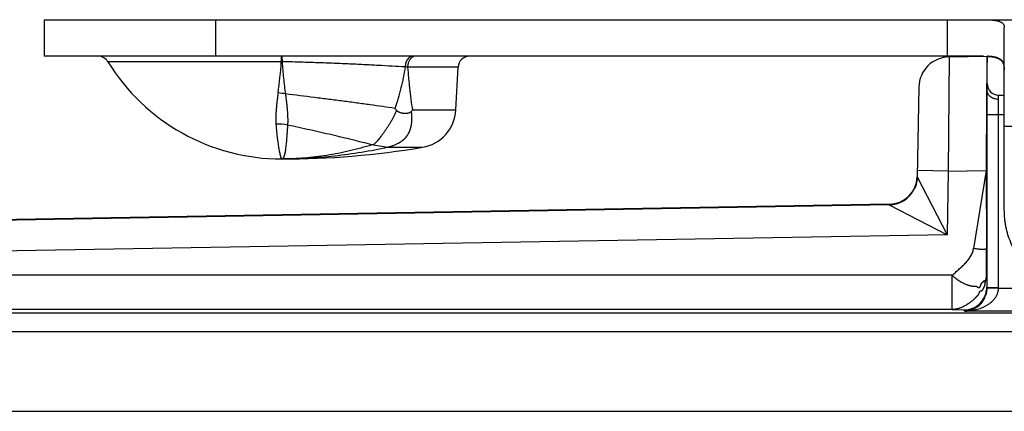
# Model space of a CAD drawing. Header units: inches. Extents: x 0.2 to 16.8, y 0.1 to 10.8.
# Tile 7 of 27: x 3.296 to 4.159, y 5.039 to 5.382. Entities that reach past the tile are written whole.
import ezdxf

# ---------------------------------------------------------------- set-up
doc = ezdxf.new("R2010")
doc.units = ezdxf.units.IN
doc.header["$LTSCALE"] = 0.935
doc.header["$MEASUREMENT"] = 0
doc.layers.get('0').update_dxf_attribs({"linetype": 'CONTINUOUS'})

msp = doc.modelspace()

# ---------------------------------------------------------------- linework, layer by layer
at = {"color": 7, "linetype": 'CONTINUOUS'}
for p, q in [((3.31756, 5.38155), (3.31756, 5.34955)), ((3.31756, 5.38155), (4.44411, 5.38155)), ((3.46756, 5.38155), (3.46756, 5.34955)), ((4.10856, 5.38155), (4.10856, 5.34955)), ((4.15856, 5.21467), (4.15856, 5.37476)), ((4.14037, 5.34955), (3.31756, 5.34955)), ((3.52525, 5.34955), (3.52526, 5.34478)), ((3.52575, 5.34955), (3.52589, 5.34477)), ((3.64297, 5.34955), (3.64102, 5.34918)), ((4.1102, 5.34897), (4.1094, 5.24894)), ((4.1102, 5.34897), (4.14356, 5.34955)), ((4.14356, 5.31953), (4.14356, 5.34955)), ((3.52526, 5.34478), (3.37338, 5.34478)), ((3.52589, 5.34477), (3.52526, 5.34478)), ((3.68006, 5.34008), (3.63584, 5.34008)), ((3.67809, 5.30246), (3.68006, 5.34008)), ((4.15844, 5.33978), (4.15856, 5.33755)), ((4.08368, 5.32245), (4.08231, 5.2439)), ((4.14347, 5.29855), (4.14356, 5.31946)), ((4.15356, 5.31174), (4.15356, 5.31555)), ((4.15356, 5.31555), (4.15856, 5.31555)), ((4.15347, 5.29855), (4.15356, 5.31174)), ((3.64012, 5.30246), (3.67809, 5.30246)), ((4.14347, 5.14677), (4.14347, 5.29855)), ((4.14347, 5.29855), (4.15856, 5.29855)), ((4.15347, 5.14677), (4.15347, 5.29855)), ((4.15856, 5.28818), (4.25033, 5.28818)), ((3.60587, 5.27191), (3.60465, 5.27197)), ((3.60587, 5.27191), (3.61855, 5.26989)), ((3.61855, 5.26989), (3.61858, 5.26976)), ((3.61858, 5.26976), (3.64889, 5.26976)), ((4.08231, 5.24394), (4.08231, 5.24394)), ((4.08231, 5.24394), (4.08236, 5.24379)), ((4.1094, 5.24894), (4.0824, 5.24941)), ((4.1094, 5.24894), (4.10843, 5.19322)), ((4.1094, 5.24894), (4.14277, 5.24952)), ((4.14277, 5.24952), (4.13159, 5.18109)), ((4.14277, 5.24952), (4.14287, 5.18109)), ((4.08236, 5.24379), (4.10843, 5.19322)), ((4.07913, 5.23213), (4.07979, 5.23339)), ((4.05776, 5.21989), (2.50825, 5.19284)), ((4.05775, 5.21933), (2.50825, 5.19229)), ((4.05776, 5.21989), (4.05775, 5.21934)), ((4.05775, 5.21933), (4.10843, 5.19322)), ((4.10843, 5.19322), (2.50872, 5.16529)), ((4.14303, 5.15765), (4.14287, 5.18109)), ((4.11303, 5.15765), (2.56481, 5.15765)), ((4.11303, 5.12765), (4.11303, 5.15765)), ((4.14303, 5.15765), (4.14321, 5.14729)), ((4.14347, 5.14677), (4.14321, 5.14729)), ((4.15347, 5.14677), (4.14347, 5.14677)), ((4.20549, 5.14625), (4.15347, 5.14625)), ((4.11303, 5.12765), (2.56481, 5.12765)), ((2.56623, 5.12481), (4.44899, 5.12481)), ((4.11303, 5.12765), (4.12321, 5.1273)), ((4.12373, 5.12625), (4.12321, 5.1273)), ((4.46338, 5.12625), (4.12373, 5.12625)), ((2.58056, 5.10855), (4.47556, 5.10855)), ((2.58056, 5.03855), (4.55456, 5.03855))]:
    msp.add_line(p, q, dxfattribs=at)
msp.add_lwpolyline([(4.08231, 5.24389), (4.08217, 5.24168), (4.08171, 5.23889), (4.08094, 5.23617), (4.07979, 5.23339)], dxfattribs=at)
for centre, radius, start, end in [((3.36486, 5.33955), 0.01, 31.49849, 90), ((3.64314, 5.34385), 0.00573, 111.65625, 115.11312), ((3.69005, 5.33955), 0.01, 90, 177), ((4.11067, 5.32198), 0.027, 91, 179), ((3.52556, 5.43803), 0.17847, 211.49849, 270), ((3.13831, 5.37106), 0.38784, 352.04102, 356.11385), ((3.61206, 4.57536), 0.76508, 88.21916, 88.3772), ((4.15356, 5.32555), 0.01, 180, 270), ((3.51591, 5.24353), 0.07411, 79.96412, 84.96014), ((3.26455, 5.00225), 0.46978, 39.67713, 39.93688), ((3.57607, 5.35579), 0.08335, 319.01997, 320.21802), ((3.64314, 5.30429), 0.035, 279.46512, 357), ((3.52053, 5.23083), 0.05932, 80.08258, 90.02053), ((3.52556, 6.00955), 0.75, 270, 279.46512), ((4.05732, 5.24488), 0.025, 270.99992, 357.73495), ((4.05731, 5.24433), 0.025, 271.00333, 330.79041), ((4.12352, 5.14677), 0.02996, 359.00797, 0.00087)]:
    msp.add_arc(centre, radius, start, end, dxfattribs=at)
msp.add_ellipse((4.14365, 5.24954), major_axis=(0, 0.10002), ratio=0.008726, start_param=0.10032, end_param=1.570949, dxfattribs=at)
for points, knots in [([(4.14037, 5.38155), (4.14107, 5.38155), (4.14244, 5.38155), (4.14444, 5.3815), (4.14633, 5.38141), (4.1481, 5.38128), (4.14975, 5.3811), (4.15126, 5.38087), (4.15265, 5.38057), (4.15389, 5.38021), (4.15499, 5.37979), (4.15595, 5.37929), (4.15664, 5.37881), (4.15711, 5.37838), (4.15742, 5.37805), (4.15769, 5.3777), (4.15792, 5.37733), (4.15812, 5.37695), (4.15828, 5.37654), (4.15841, 5.37612), (4.15853, 5.37553), (4.15856, 5.37507), (4.15856, 5.37476)], [0, 0, 0, 0, 0.098782, 0.19261, 0.28119, 0.364306, 0.44179, 0.513538, 0.579545, 0.639928, 0.694959, 0.745115, 0.791114, 0.812872, 0.833985, 0.854616, 0.874936, 0.895126, 0.915364, 0.935822, 0.956661, 1, 1, 1, 1]), ([(3.64044, 5.34955), (3.64023, 5.34955), (3.6398, 5.34952), (3.63917, 5.34939), (3.63855, 5.34917), (3.63794, 5.34886), (3.63736, 5.34846), (3.63661, 5.34782), (3.63595, 5.34704), (3.63537, 5.34615), (3.63484, 5.34515), (3.6343, 5.34377), (3.63388, 5.342), (3.63375, 5.34076), (3.63373, 5.34014)], [0, 0, 0, 0, 0.050203, 0.100956, 0.152735, 0.20599, 0.261069, 0.318227, 0.439189, 0.50318, 0.569366, 0.707532, 0.851902, 1, 1, 1, 1]), ([(3.6407, 5.34904), (3.64036, 5.34888), (3.63968, 5.34848), (3.63877, 5.34769), (3.63795, 5.34673), (3.63725, 5.3456), (3.63667, 5.34435), (3.63623, 5.34299), (3.63595, 5.34156), (3.63586, 5.34057), (3.63584, 5.34008)], [0, 0, 0, 0, 0.106738, 0.218761, 0.336664, 0.460471, 0.589715, 0.723532, 0.860749, 1, 1, 1, 1]), ([(4.15856, 5.33978), (4.15856, 5.34018), (4.15853, 5.34095), (4.15837, 5.34208), (4.1581, 5.34312), (4.1577, 5.34409), (4.15719, 5.34498), (4.15655, 5.34578), (4.15578, 5.3465), (4.15489, 5.34713), (4.15387, 5.34768), (4.15273, 5.34814), (4.15147, 5.34853), (4.1501, 5.34885), (4.14862, 5.3491), (4.14702, 5.34929), (4.14532, 5.34943), (4.14416, 5.34948), (4.14356, 5.3495)], [0, 0, 0, 0, 0.058887, 0.114572, 0.167575, 0.218636, 0.268683, 0.318772, 0.370007, 0.423432, 0.47995, 0.540276, 0.604926, 0.674238, 0.748391, 0.827443, 0.91136, 1, 1, 1, 1]), ([(4.14359, 5.34949), (4.14414, 5.34947), (4.14522, 5.34941), (4.14678, 5.34927), (4.14827, 5.34907), (4.14966, 5.34881), (4.15095, 5.34849), (4.15215, 5.3481), (4.15325, 5.34763), (4.15424, 5.34708), (4.15513, 5.34645), (4.15591, 5.34574), (4.15659, 5.34495), (4.15717, 5.34407), (4.15763, 5.34311), (4.158, 5.34207), (4.15828, 5.34095), (4.15839, 5.34018), (4.15844, 5.33978)], [0, 0, 0, 0, 0.083787, 0.163524, 0.239122, 0.310595, 0.378037, 0.441652, 0.501781, 0.55891, 0.613682, 0.666872, 0.719351, 0.772021, 0.825739, 0.881259, 0.939192, 1, 1, 1, 1]), ([(3.63373, 5.34014), (3.62994, 5.34036), (3.62208, 5.34081), (3.60991, 5.34149), (3.59704, 5.34215), (3.58356, 5.34279), (3.56959, 5.34338), (3.55524, 5.34392), (3.54063, 5.34438), (3.53082, 5.34465), (3.52589, 5.34477)], [0, 0, 0, 0, 0.105596, 0.218784, 0.338531, 0.463872, 0.593808, 0.727232, 0.863015, 1, 1, 1, 1]), ([(3.52589, 5.34477), (3.52607, 5.3423), (3.52646, 5.33744), (3.52713, 5.33027), (3.52791, 5.32331), (3.52851, 5.31876), (3.52882, 5.31651)], [0, 0, 0, 0, 0.261126, 0.514813, 0.761061, 1, 1, 1, 1]), ([(3.63373, 5.34014), (3.63322, 5.33706), (3.63211, 5.33092), (3.63013, 5.32176), (3.62775, 5.3127), (3.62582, 5.30676), (3.62476, 5.30382)], [0, 0, 0, 0, 0.249952, 0.49988, 0.749857, 1, 1, 1, 1]), ([(3.63584, 5.34008), (3.63609, 5.33691), (3.63649, 5.33217), (3.63711, 5.32585), (3.63761, 5.32113), (3.63816, 5.31643), (3.63895, 5.3102), (3.63963, 5.30555), (3.64012, 5.30246)], [0, 0, 0, 0, 0.251648, 0.377173, 0.502452, 0.627437, 0.752079, 1, 1, 1, 1]), ([(3.52242, 5.31736), (3.52224, 5.3161), (3.5219, 5.31362), (3.52145, 5.30994), (3.52106, 5.30636), (3.52074, 5.3029), (3.52054, 5.30008), (3.52043, 5.29788), (3.52038, 5.29628), (3.52036, 5.2947), (3.52037, 5.29266), (3.52044, 5.29115), (3.52051, 5.29015)], [0, 0, 0, 0, 0.139722, 0.275452, 0.407052, 0.534408, 0.657424, 0.717282, 0.776032, 0.833673, 0.890208, 1, 1, 1, 1]), ([(3.62476, 5.30382), (3.62122, 5.30436), (3.61396, 5.30544), (3.60283, 5.30702), (3.59124, 5.30861), (3.57925, 5.31019), (3.56694, 5.31177), (3.5501, 5.31389), (3.53736, 5.31546), (3.52882, 5.31651)], [0, 0, 0, 0, 0.111037, 0.227445, 0.348563, 0.473728, 0.602235, 0.733305, 1, 1, 1, 1]), ([(3.52882, 5.31651), (3.529, 5.31524), (3.52933, 5.31273), (3.52978, 5.30901), (3.53017, 5.30539), (3.53048, 5.30189), (3.53067, 5.29905), (3.53078, 5.29684), (3.53083, 5.29525), (3.53086, 5.29369), (3.53086, 5.29218), (3.53083, 5.29071), (3.53078, 5.28974), (3.53075, 5.28927)], [0, 0, 0, 0, 0.140826, 0.278021, 0.411191, 0.539868, 0.663573, 0.723411, 0.781824, 0.83875, 0.89413, 0.947901, 1, 1, 1, 1]), ([(4.15356, 5.31176), (4.15291, 5.31176), (4.15161, 5.31186), (4.15004, 5.31223), (4.14884, 5.31266), (4.14773, 5.31318), (4.14648, 5.31397), (4.14541, 5.31497), (4.14473, 5.31585), (4.14431, 5.31654), (4.14398, 5.31726), (4.14374, 5.31801), (4.14359, 5.31876), (4.14356, 5.31928), (4.14356, 5.31953)], [0, 0, 0, 0, 0.139777, 0.277458, 0.344979, 0.411312, 0.5397, 0.662032, 0.72103, 0.778666, 0.835119, 0.890625, 0.945488, 1, 1, 1, 1]), ([(3.62612, 5.30218), (3.62596, 5.30175), (3.62562, 5.30089), (3.62517, 5.29983), (3.62479, 5.29899), (3.6244, 5.29815), (3.6239, 5.29712), (3.62328, 5.29589), (3.62264, 5.29468), (3.62209, 5.29369), (3.62164, 5.2929), (3.62119, 5.29213), (3.62061, 5.29118), (3.61991, 5.29005), (3.6192, 5.28895), (3.61849, 5.28786), (3.61779, 5.28679), (3.61709, 5.28574), (3.61641, 5.28472), (3.61572, 5.28372), (3.61504, 5.28274), (3.61415, 5.28149), (3.61305, 5.28), (3.61175, 5.27831), (3.6105, 5.27673), (3.60948, 5.27551), (3.60868, 5.27461), (3.6081, 5.27398), (3.60754, 5.27339), (3.60698, 5.27285), (3.60643, 5.27236), (3.60606, 5.27205), (3.60587, 5.27191)], [0, 0, 0, 0, 0.037785, 0.075572, 0.094448, 0.113306, 0.150945, 0.188444, 0.225753, 0.26284, 0.281294, 0.299684, 0.336254, 0.372494, 0.408342, 0.443735, 0.478613, 0.512925, 0.546643, 0.579747, 0.612209, 0.643994, 0.705381, 0.763654, 0.818562, 0.869833, 0.894039, 0.917262, 0.939482, 0.960686, 0.98086, 1, 1, 1, 1]), ([(3.63899, 5.30113), (3.63905, 5.30067), (3.63917, 5.29975), (3.63928, 5.2986), (3.63935, 5.29769), (3.6394, 5.29678), (3.63942, 5.29588), (3.63943, 5.29498), (3.63943, 5.29409), (3.6394, 5.2932), (3.63934, 5.29232), (3.63927, 5.29145), (3.63917, 5.29059), (3.63905, 5.28973), (3.63894, 5.28909), (3.63882, 5.28846), (3.63868, 5.28783), (3.63852, 5.28721), (3.6383, 5.28639), (3.63807, 5.28559), (3.63781, 5.28479), (3.63761, 5.28421), (3.63743, 5.28372), (3.63727, 5.28334), (3.63714, 5.28305), (3.637, 5.28277), (3.63679, 5.28239), (3.63658, 5.28201), (3.63635, 5.28164), (3.63619, 5.28137), (3.63603, 5.28109), (3.63581, 5.28074), (3.63554, 5.28029), (3.63526, 5.27986), (3.63503, 5.27951), (3.63485, 5.27926), (3.63467, 5.279), (3.6344, 5.27867), (3.63413, 5.27834), (3.63385, 5.27802), (3.63363, 5.27778), (3.63342, 5.27755), (3.63313, 5.27723), (3.63275, 5.27685), (3.63228, 5.27641), (3.63186, 5.27605), (3.63152, 5.27577), (3.63119, 5.27549), (3.63076, 5.27515), (3.63023, 5.27476), (3.62968, 5.27438), (3.62912, 5.27401), (3.62855, 5.27366), (3.62797, 5.27333), (3.62718, 5.2729), (3.62617, 5.27239), (3.62494, 5.27184), (3.62369, 5.27134), (3.62242, 5.27089), (3.62072, 5.27037), (3.61942, 5.27006), (3.61855, 5.26989)], [0, 0, 0, 0, 0.033151, 0.065976, 0.082282, 0.098523, 0.130779, 0.146777, 0.162681, 0.194242, 0.20993, 0.225566, 0.256626, 0.272027, 0.287365, 0.302679, 0.317993, 0.333265, 0.348436, 0.378367, 0.393141, 0.407857, 0.422599, 0.430022, 0.437509, 0.445082, 0.452747, 0.468209, 0.475922, 0.483568, 0.491135, 0.498633, 0.513465, 0.528165, 0.535522, 0.542921, 0.550392, 0.557949, 0.573208, 0.580848, 0.58845, 0.596022, 0.603591, 0.618838, 0.634362, 0.650044, 0.65788, 0.665689, 0.681266, 0.696895, 0.712682, 0.728605, 0.744605, 0.760633, 0.776675, 0.808779, 0.840875, 0.872917, 0.904875, 0.936727, 1, 1, 1, 1]), ([(3.62612, 5.30218), (3.62623, 5.30206), (3.62645, 5.30183), (3.62682, 5.30153), (3.62722, 5.30127), (3.62762, 5.30103), (3.62803, 5.30083), (3.62859, 5.30058), (3.6293, 5.30032), (3.63016, 5.30007), (3.63102, 5.29987), (3.63188, 5.29973), (3.63274, 5.29963), (3.63358, 5.29958), (3.63442, 5.29959), (3.63524, 5.29964), (3.63605, 5.29975), (3.63671, 5.2999), (3.63723, 5.30005), (3.63761, 5.30019), (3.63798, 5.30036), (3.63834, 5.30057), (3.63869, 5.30082), (3.6389, 5.30102), (3.63899, 5.30113)], [0, 0, 0, 0, 0.034958, 0.069362, 0.103353, 0.137016, 0.170393, 0.20351, 0.269012, 0.333603, 0.397306, 0.460129, 0.52208, 0.58317, 0.64343, 0.702919, 0.761741, 0.820096, 0.849225, 0.878422, 0.90782, 0.937619, 0.968158, 1, 1, 1, 1]), ([(3.52051, 5.29015), (3.52068, 5.28781), (3.52098, 5.28441), (3.52145, 5.28003), (3.5218, 5.27706), (3.52217, 5.27432), (3.52254, 5.2718), (3.52292, 5.26951), (3.52328, 5.26745), (3.52364, 5.26563), (3.52394, 5.26426), (3.52417, 5.26328), (3.52433, 5.26264), (3.52449, 5.26206), (3.52464, 5.26154), (3.52478, 5.26108), (3.52491, 5.26068), (3.52504, 5.26034), (3.52514, 5.2601), (3.52522, 5.25993), (3.52528, 5.25983), (3.52533, 5.25975), (3.52538, 5.25968), (3.52543, 5.25963), (3.52547, 5.25959), (3.52551, 5.25956), (3.52554, 5.25955), (3.52556, 5.25955)], [0, 0, 0, 0, 0.225626, 0.328389, 0.424259, 0.513108, 0.594809, 0.669244, 0.736304, 0.795891, 0.847917, 0.871072, 0.892308, 0.911621, 0.929005, 0.944456, 0.957972, 0.969557, 0.979222, 0.983341, 0.98699, 0.990177, 0.992912, 0.995216, 0.99712, 0.99868, 1, 1, 1, 1]), ([(3.53075, 5.28927), (3.53066, 5.28809), (3.53049, 5.28581), (3.53025, 5.2825), (3.53001, 5.27939), (3.52978, 5.2765), (3.52955, 5.27383), (3.52932, 5.27139), (3.52907, 5.26917), (3.52885, 5.26746), (3.52865, 5.26621), (3.52851, 5.26535), (3.52836, 5.26456), (3.5282, 5.26382), (3.52803, 5.26314), (3.52786, 5.26252), (3.52768, 5.26196), (3.52749, 5.26146), (3.52728, 5.26101), (3.52707, 5.26063), (3.52685, 5.2603), (3.52662, 5.26003), (3.52637, 5.25982), (3.52612, 5.25966), (3.52584, 5.25957), (3.52565, 5.25955), (3.52556, 5.25955)], [0, 0, 0, 0, 0.114297, 0.221858, 0.322545, 0.416255, 0.502896, 0.582384, 0.654658, 0.719678, 0.749464, 0.777437, 0.803602, 0.827967, 0.850548, 0.871363, 0.890441, 0.907826, 0.923574, 0.937766, 0.950505, 0.961933, 0.972251, 0.981754, 0.990848, 1, 1, 1, 1]), ([(3.60465, 5.27197), (3.60188, 5.27271), (3.59621, 5.27418), (3.58754, 5.27633), (3.57858, 5.27849), (3.56935, 5.28064), (3.5599, 5.2828), (3.54702, 5.28569), (3.53728, 5.28783), (3.53075, 5.28927)], [0, 0, 0, 0, 0.113442, 0.231263, 0.352951, 0.477987, 0.605823, 0.735849, 1, 1, 1, 1]), ([(3.60465, 5.27197), (3.6014, 5.27095), (3.59487, 5.26902), (3.58502, 5.2665), (3.57513, 5.26437), (3.56523, 5.26262), (3.55532, 5.26126), (3.5454, 5.26028), (3.53548, 5.25969), (3.52886, 5.25955), (3.52556, 5.25955)], [0, 0, 0, 0, 0.127372, 0.253876, 0.379602, 0.50465, 0.629121, 0.753093, 0.876661, 1, 1, 1, 1]), ([(3.61858, 5.26976), (3.61092, 5.26807), (3.59553, 5.2651), (3.57228, 5.2619), (3.54894, 5.25998), (3.53335, 5.25955), (3.52556, 5.25955)], [0, 0, 0, 0, 0.251259, 0.501244, 0.75061, 1, 1, 1, 1]), ([(4.23356, 5.14081), (4.23111, 5.14081), (4.22742, 5.14099), (4.22255, 5.14158), (4.21771, 5.1424), (4.21176, 5.14387), (4.20597, 5.14591), (4.20148, 5.14787), (4.19819, 5.1495), (4.19499, 5.15129), (4.19084, 5.15387), (4.18591, 5.15748), (4.18044, 5.16235), (4.17549, 5.16773), (4.17183, 5.17259), (4.1692, 5.17668), (4.16739, 5.17984), (4.16573, 5.18307), (4.16374, 5.18749), (4.16167, 5.19319), (4.16018, 5.19906), (4.15934, 5.20383), (4.15874, 5.20862), (4.15856, 5.21225), (4.15856, 5.21467)], [0, 0, 0, 0, 0.062969, 0.094456, 0.125936, 0.188851, 0.251713, 0.28313, 0.314528, 0.345907, 0.377266, 0.439898, 0.502439, 0.564886, 0.627241, 0.658395, 0.689528, 0.720641, 0.751737, 0.81386, 0.87593, 0.90696, 0.937984, 1, 1, 1, 1]), ([(4.11303, 5.15765), (4.11348, 5.15809), (4.1144, 5.15897), (4.1158, 5.16027), (4.11724, 5.16157), (4.11918, 5.1633), (4.12112, 5.16505), (4.123, 5.16685), (4.12436, 5.16822), (4.12566, 5.16963), (4.12727, 5.17156), (4.12872, 5.1736), (4.1299, 5.17578), (4.13064, 5.17747), (4.13122, 5.17924), (4.13149, 5.18047), (4.13159, 5.18109)], [0, 0, 0, 0, 0.062035, 0.124974, 0.188597, 0.252666, 0.381165, 0.445134, 0.508648, 0.57156, 0.633784, 0.756165, 0.816685, 0.877148, 0.93804, 1, 1, 1, 1]), ([(4.14287, 5.18109), (4.14287, 5.18106), (4.14286, 5.181), (4.14281, 5.18091), (4.14273, 5.18083), (4.14263, 5.18076), (4.14251, 5.1807), (4.14235, 5.18063), (4.14217, 5.18058), (4.14197, 5.18053), (4.14174, 5.18048), (4.14139, 5.18043), (4.1409, 5.18038), (4.14023, 5.18034), (4.13949, 5.18033), (4.13867, 5.18034), (4.13779, 5.18038), (4.13684, 5.18044), (4.13549, 5.18056), (4.13374, 5.18076), (4.13232, 5.18097), (4.13159, 5.18109)], [0, 0, 0, 0, 0.007704, 0.01585, 0.025027, 0.035647, 0.04797, 0.062149, 0.078268, 0.096367, 0.116459, 0.138534, 0.188526, 0.246032, 0.310598, 0.381669, 0.458605, 0.540694, 0.627167, 0.809944, 1, 1, 1, 1]), ([(4.11303, 5.15765), (4.11311, 5.15753), (4.11328, 5.1573), (4.11367, 5.15689), (4.11411, 5.15653), (4.11451, 5.15622), (4.11473, 5.15605), (4.11496, 5.15587), (4.11523, 5.15565), (4.11556, 5.15538), (4.11589, 5.15511), (4.11621, 5.15485), (4.11654, 5.15458), (4.11687, 5.15433), (4.1172, 5.15408), (4.11766, 5.15375), (4.11823, 5.15336), (4.11892, 5.15292), (4.11962, 5.15248), (4.12032, 5.15207), (4.12125, 5.15154), (4.12219, 5.15106), (4.12313, 5.1506), (4.12407, 5.15018), (4.125, 5.14979), (4.12593, 5.14944), (4.12662, 5.1492), (4.1273, 5.14898), (4.12798, 5.14878), (4.12866, 5.14862), (4.12933, 5.14847), (4.12998, 5.14833), (4.13063, 5.14821), (4.13116, 5.14814), (4.13159, 5.1481), (4.13191, 5.14809), (4.13223, 5.14809), (4.13254, 5.14811), (4.13286, 5.14812), (4.13316, 5.14814), (4.13341, 5.14813), (4.1336, 5.14812), (4.13374, 5.1481), (4.13388, 5.14807), (4.13404, 5.14803), (4.13425, 5.14795), (4.13448, 5.14783), (4.1347, 5.1477), (4.13491, 5.14756), (4.13513, 5.14742), (4.13536, 5.14729), (4.13559, 5.14717), (4.13584, 5.14708), (4.13609, 5.14703), (4.13634, 5.14702), (4.13656, 5.14705), (4.13672, 5.14712), (4.13684, 5.14718), (4.13695, 5.14727), (4.13707, 5.14737), (4.13718, 5.14749), (4.13728, 5.14764), (4.13738, 5.1478), (4.13751, 5.14803), (4.13767, 5.14836), (4.13784, 5.14877), (4.13801, 5.1492), (4.13818, 5.14963), (4.13835, 5.15005), (4.13851, 5.15044), (4.13868, 5.15078), (4.13886, 5.15107), (4.13906, 5.15129), (4.13927, 5.15145), (4.13947, 5.15158), (4.13968, 5.1517), (4.13985, 5.15181), (4.13999, 5.15191), (4.14009, 5.15199), (4.14019, 5.15209), (4.14031, 5.15223), (4.14047, 5.15241), (4.14061, 5.15259), (4.14072, 5.15273), (4.1408, 5.15282), (4.14088, 5.1529), (4.14095, 5.15295), (4.14102, 5.15299), (4.14108, 5.15301), (4.14112, 5.15301), (4.14115, 5.153), (4.14118, 5.15298), (4.14122, 5.15295), (4.14126, 5.1529), (4.14131, 5.15282), (4.14135, 5.15272), (4.14139, 5.15262), (4.14143, 5.1525), (4.14148, 5.15233), (4.14152, 5.15217), (4.14156, 5.152), (4.14159, 5.15188), (4.14162, 5.15177), (4.14165, 5.15167), (4.14168, 5.15158), (4.1417, 5.15152), (4.14173, 5.15148), (4.14174, 5.15146), (4.14176, 5.15145), (4.14178, 5.15144), (4.14179, 5.15143), (4.14181, 5.15144), (4.14183, 5.15145), (4.14185, 5.15148), (4.14187, 5.1515), (4.14189, 5.15154), (4.14191, 5.15159), (4.14194, 5.15166), (4.14197, 5.15177), (4.14202, 5.15192), (4.14206, 5.15209), (4.14211, 5.15228), (4.14216, 5.15249), (4.14221, 5.1527), (4.14225, 5.15292), (4.14232, 5.15323), (4.14239, 5.1536), (4.14248, 5.15403), (4.14256, 5.15441), (4.14264, 5.15473), (4.14271, 5.15501), (4.14277, 5.15526), (4.14282, 5.15549), (4.14287, 5.15572), (4.14291, 5.15596), (4.14294, 5.15621), (4.14298, 5.15658), (4.14302, 5.15706), (4.14303, 5.15745), (4.14303, 5.15765)], [0, 0, 0, 0, 0.009985, 0.019974, 0.040147, 0.050301, 0.055371, 0.060426, 0.070485, 0.080484, 0.090436, 0.100348, 0.110232, 0.120101, 0.129961, 0.13981, 0.159455, 0.178989, 0.198365, 0.21757, 0.236602, 0.274121, 0.292581, 0.310821, 0.346585, 0.364093, 0.381338, 0.398316, 0.415022, 0.431453, 0.447584, 0.463385, 0.478842, 0.494035, 0.501581, 0.509129, 0.516705, 0.524265, 0.53172, 0.538974, 0.545946, 0.54931, 0.552589, 0.555787, 0.558915, 0.565041, 0.571106, 0.577175, 0.583271, 0.589392, 0.595539, 0.601731, 0.607911, 0.613991, 0.619967, 0.62596, 0.629047, 0.632251, 0.635625, 0.639227, 0.643104, 0.647265, 0.651702, 0.656394, 0.666433, 0.677116, 0.688138, 0.699174, 0.709895, 0.719978, 0.729123, 0.737082, 0.743878, 0.749947, 0.755661, 0.761274, 0.766984, 0.76995, 0.773039, 0.776282, 0.779645, 0.786506, 0.793145, 0.796222, 0.799058, 0.801598, 0.8038, 0.805653, 0.807209, 0.807931, 0.808657, 0.809419, 0.810237, 0.812087, 0.814249, 0.816707, 0.819417, 0.822325, 0.82537, 0.831611, 0.834672, 0.837605, 0.840341, 0.842813, 0.844959, 0.846722, 0.847448, 0.848069, 0.84859, 0.849032, 0.849435, 0.849865, 0.850382, 0.851032, 0.851845, 0.852835, 0.853999, 0.855333, 0.858475, 0.862192, 0.866409, 0.871046, 0.876026, 0.881267, 0.88669, 0.892213, 0.903239, 0.913698, 0.922952, 0.930776, 0.937475, 0.943387, 0.948851, 0.954207, 0.959802, 0.965869, 0.972344, 0.986054, 1, 1, 1, 1]), ([(4.14303, 5.15765), (4.14303, 5.15744), (4.14302, 5.15703), (4.14297, 5.15639), (4.14292, 5.15584), (4.14286, 5.15538), (4.14282, 5.15501), (4.14277, 5.15465), (4.14271, 5.15431), (4.14265, 5.15404), (4.1426, 5.15384), (4.14256, 5.15371), (4.14252, 5.15359), (4.14246, 5.15346), (4.14238, 5.15331), (4.14228, 5.15317), (4.14217, 5.15304), (4.14206, 5.15292), (4.14196, 5.15277), (4.14187, 5.1526), (4.14181, 5.15242), (4.14176, 5.15226), (4.14172, 5.15206), (4.14167, 5.15178), (4.14162, 5.15141), (4.14157, 5.15102), (4.14152, 5.1506), (4.14147, 5.15016), (4.14141, 5.14971), (4.14133, 5.14927), (4.14125, 5.14883), (4.14116, 5.14848), (4.14108, 5.14821), (4.14099, 5.14796), (4.14087, 5.14765), (4.14071, 5.1473), (4.14053, 5.14695), (4.14034, 5.1466), (4.14017, 5.1463), (4.14004, 5.14605), (4.13991, 5.14579), (4.13974, 5.14546), (4.13954, 5.14508), (4.13934, 5.14472), (4.13916, 5.14444), (4.13902, 5.14424), (4.13892, 5.14411), (4.13882, 5.14401), (4.1387, 5.14389), (4.13854, 5.14378), (4.13834, 5.14371), (4.13815, 5.14368), (4.13796, 5.14367), (4.13778, 5.14367), (4.1376, 5.14366), (4.13746, 5.14364), (4.13734, 5.1436), (4.13726, 5.14357), (4.13718, 5.14351), (4.13706, 5.14342), (4.13695, 5.1433), (4.13685, 5.14314), (4.13678, 5.14301), (4.1367, 5.14286), (4.13659, 5.14263), (4.13648, 5.14239), (4.13638, 5.14213), (4.13626, 5.14186), (4.13611, 5.14151), (4.13595, 5.14117), (4.1358, 5.1409), (4.13569, 5.1407), (4.13558, 5.1405), (4.13541, 5.14026), (4.13519, 5.13996), (4.13491, 5.13964), (4.13461, 5.13932), (4.13431, 5.13902), (4.13405, 5.13877), (4.13385, 5.13857), (4.13364, 5.13837), (4.13339, 5.13812), (4.13308, 5.13781), (4.13278, 5.1375), (4.13247, 5.13719), (4.13216, 5.13689), (4.13185, 5.13659), (4.13142, 5.13619), (4.13089, 5.13572), (4.13023, 5.13516), (4.12956, 5.13462), (4.12888, 5.13409), (4.1282, 5.13358), (4.12752, 5.13309), (4.12659, 5.13246), (4.12543, 5.13171), (4.12402, 5.1309), (4.12259, 5.13017), (4.12117, 5.12953), (4.11998, 5.12906), (4.11903, 5.12874), (4.11834, 5.12852), (4.11764, 5.12833), (4.11695, 5.12816), (4.11626, 5.12801), (4.11559, 5.12789), (4.11494, 5.12779), (4.11431, 5.12772), (4.11368, 5.12767), (4.11325, 5.12765), (4.11303, 5.12765)], [0, 0, 0, 0, 0.013272, 0.02678, 0.041244, 0.04902, 0.057, 0.064918, 0.072511, 0.079525, 0.082738, 0.085716, 0.088433, 0.090889, 0.095186, 0.09894, 0.102431, 0.105891, 0.109553, 0.113704, 0.118688, 0.121591, 0.124766, 0.131865, 0.139834, 0.148505, 0.157706, 0.167261, 0.176998, 0.186745, 0.196342, 0.205637, 0.210131, 0.214517, 0.22306, 0.231451, 0.239859, 0.248431, 0.257309, 0.261906, 0.266607, 0.276162, 0.285635, 0.294685, 0.302988, 0.306767, 0.310253, 0.313425, 0.316296, 0.321335, 0.325768, 0.329892, 0.33387, 0.337757, 0.341562, 0.34533, 0.347246, 0.349227, 0.351316, 0.35357, 0.358795, 0.361872, 0.365263, 0.368948, 0.372902, 0.381498, 0.386078, 0.390803, 0.400557, 0.410505, 0.415478, 0.420413, 0.425287, 0.430092, 0.439547, 0.448871, 0.458129, 0.467365, 0.476608, 0.481239, 0.485881, 0.495191, 0.504529, 0.513885, 0.52325, 0.532614, 0.541968, 0.551308, 0.569947, 0.58853, 0.607052, 0.625499, 0.643852, 0.662098, 0.680221, 0.716052, 0.751248, 0.785723, 0.819399, 0.852196, 0.868222, 0.883974, 0.899484, 0.91481, 0.929992, 0.944862, 0.959109, 0.972525, 0.98578, 1, 1, 1, 1]), ([(4.12321, 5.1273), (4.12386, 5.1273), (4.12517, 5.12736), (4.12712, 5.12765), (4.12902, 5.12813), (4.13088, 5.12879), (4.13265, 5.12963), (4.13434, 5.13064), (4.13592, 5.13181), (4.13737, 5.13313), (4.13869, 5.13459), (4.13985, 5.13617), (4.14085, 5.13786), (4.14169, 5.13964), (4.14236, 5.14149), (4.14284, 5.14339), (4.14314, 5.14533), (4.14321, 5.14664), (4.14321, 5.14729)], [0, 0, 0, 0, 0.062523, 0.125045, 0.187561, 0.250089, 0.312644, 0.3752, 0.437722, 0.50019, 0.562625, 0.625077, 0.687563, 0.750073, 0.812579, 0.875062, 0.937523, 1, 1, 1, 1]), ([(4.12373, 5.12625), (4.12425, 5.12626), (4.12528, 5.12633), (4.12682, 5.12656), (4.12835, 5.12691), (4.12988, 5.12738), (4.13139, 5.12799), (4.13288, 5.12874), (4.13435, 5.12964), (4.13579, 5.1307), (4.13719, 5.13194), (4.13854, 5.13336), (4.13981, 5.135), (4.14097, 5.13688), (4.14181, 5.13863), (4.14238, 5.14015), (4.1427, 5.14116), (4.14291, 5.14201), (4.14306, 5.14266), (4.14318, 5.14332), (4.14329, 5.144), (4.14337, 5.14468), (4.14343, 5.14537), (4.14346, 5.14607), (4.14347, 5.14653), (4.14347, 5.14677)], [0, 0, 0, 0, 0.049026, 0.098404, 0.148295, 0.19894, 0.250608, 0.303583, 0.358178, 0.414756, 0.473775, 0.535766, 0.601323, 0.671194, 0.746025, 0.785504, 0.826336, 0.847238, 0.868445, 0.889933, 0.911672, 0.933607, 0.955669, 0.977808, 1, 1, 1, 1]), ([(4.12373, 5.12625), (4.12527, 5.12627), (4.12835, 5.12647), (4.13293, 5.12725), (4.13667, 5.12833), (4.13959, 5.12949), (4.14174, 5.13051), (4.14383, 5.1317), (4.14584, 5.13309), (4.14775, 5.13468), (4.14921, 5.13619), (4.15028, 5.13752), (4.15102, 5.13859), (4.15169, 5.13972), (4.15218, 5.14072), (4.15252, 5.14155), (4.15283, 5.14241), (4.15314, 5.14351), (4.15338, 5.14486), (4.15346, 5.14579), (4.15347, 5.14625)], [0, 0, 0, 0, 0.117486, 0.235538, 0.354618, 0.414762, 0.47543, 0.536749, 0.598878, 0.662019, 0.726419, 0.75919, 0.792374, 0.825997, 0.860071, 0.877275, 0.894584, 0.929474, 0.964658, 1, 1, 1, 1]), ([(4.15347, 5.14625), (4.15282, 5.14626), (4.15186, 5.14628), (4.15059, 5.1463), (4.14967, 5.14631), (4.14879, 5.14633), (4.14796, 5.14634), (4.14717, 5.14636), (4.14645, 5.14637), (4.14579, 5.14638), (4.14529, 5.14639), (4.14493, 5.1464), (4.14468, 5.1464), (4.14446, 5.14641), (4.14426, 5.14642), (4.14408, 5.14643), (4.14393, 5.14644), (4.14379, 5.14644), (4.1437, 5.14645), (4.14363, 5.14646), (4.14358, 5.14647), (4.14353, 5.14649), (4.14348, 5.14654), (4.14347, 5.14658), (4.14347, 5.14659)], [0, 0, 0, 0, 0.192791, 0.28688, 0.378241, 0.465999, 0.549315, 0.627397, 0.699499, 0.764937, 0.823086, 0.84925, 0.873391, 0.895452, 0.915382, 0.933134, 0.948662, 0.961924, 0.972905, 0.977557, 0.981684, 0.98861, 0.9944, 1, 1, 1, 1])]:
    msp.add_open_spline(points, degree=3, knots=knots, dxfattribs=at)

doc.saveas('drawing.dxf')
